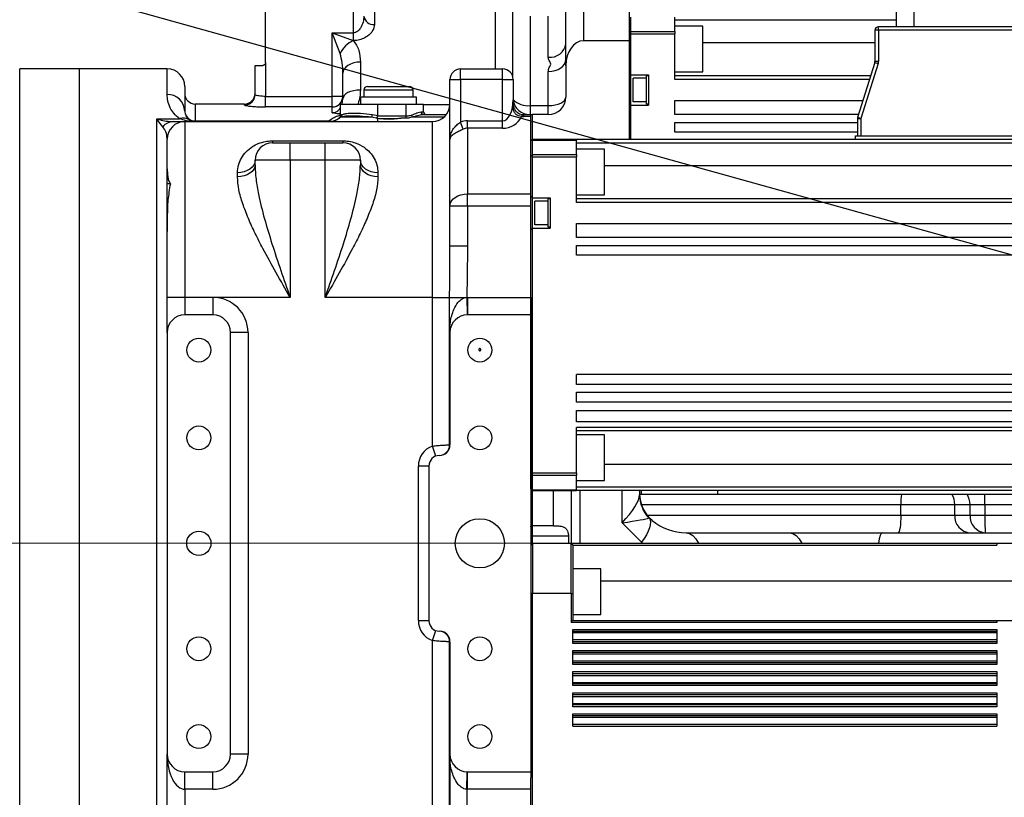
# Model space of a CAD drawing. Header units: millimetres. Extents: x -1 to 10933, y 0 to 7722.
# Tile 60 of 122: x 3377 to 3657, y 6219 to 6440. Entities that reach past the tile are written whole.
import ezdxf

# ---------------------------------------------------------------- set-up
doc = ezdxf.new("R2010")
doc.units = ezdxf.units.MM
doc.header["$LTSCALE"] = 13
doc.header["$PDSIZE"] = -1
doc.dimstyles.new('efort-st-1', dxfattribs={"dimtxt": 100, "dimasz": 100, "dimexe": 1.25, "dimexo": 0.625, "dimtad": 1, "dimdec": 0, "dimdsep": 46, "dimtxsty": 'Standard', "dimcen": 2.5, "dimclrd": 3, "dimclre": 3, "dimadec": 0, "dimazin": 0, "dimtfac": 1, "dimtmove": 0, "dimatfit": 3, "dimfxl": 1, "dimarcsym": 0})

# ---------------------------------------------------------------- blocks, each defined once
blk = doc.blocks.new('SW_CENTERMARKSYMBOL_3')
at = {"color": 0, "linetype": 'Continuous', "lineweight": 18}
blk.add_line((-5, 0), (-3257.45, 0), dxfattribs=at)
blk = doc.blocks.new('*D156')
at = {"color": 3, "lineweight": -2}
for p, q in [((353.46, 7293.88), (782.52, 7174.38)), ((3953.81, 6291.1), (878.85, 7147.54))]:
    blk.add_line(p, q, dxfattribs=at)
at = {"color": 3}
blk.add_solid([(778.05, 7158.32), (786.99, 7190.43), (878.85, 7147.54)], dxfattribs=at)
at = {"layer": 'Defpoints', "color": 0}
for p in [(878.85, 7147.54), (3953.81, 6291.1)]:
    blk.add_point(p, dxfattribs=at)
at = {"color": 0, "insert": (533.41, 7296.31), "char_height": 100, "attachment_point": 5, "rotation": 344.4363}
blk.add_mtext('R3192', dxfattribs=at)

msp = doc.modelspace()

# ---------------------------------------------------------------- linework, layer by layer
at = {"color": 7, "linetype": 'Continuous', "lineweight": 25}
for p, q in [((3537.31, 6454.1), (3537.31, 6434.1)), ((3550.31, 6454.1), (3550.31, 6434.1)), ((3532.31, 6427.03), (3532.31, 6449.1)), ((3446.81, 6427.9), (3446.81, 6446.1)), ((3471.81, 6436.39), (3471.81, 6446.1)), ((3477.81, 6446.25), (3477.81, 6438.7)), ((3626.36, 6443.6), (3626.36, 6438.1)), ((3631.36, 6443.6), (3631.36, 6438.1)), ((3550.81, 6436.74), (3550.81, 6440.84)), ((3563.31, 6436.74), (3563.31, 6440.84)), ((3465.81, 6418.27), (3465.81, 6436.39)), ((3468.04, 6430.45), (3465.81, 6436.39)), ((3465.81, 6436.39), (3471.75, 6434.17)), ((3465.81, 6436.39), (3471.81, 6436.39)), ((3471.81, 6434.17), (3471.81, 6436.39)), ((3550.81, 6436.74), (3563.31, 6436.74)), ((3571.31, 6438.26), (3563.31, 6438.26)), ((3563.31, 6436.74), (3563.31, 6436.06)), ((3571.31, 6427.37), (3571.31, 6438.26)), ((3621.31, 6437.1), (3620.31, 6437.1)), ((3620.31, 6437.1), (3620.31, 6428.26)), ((3621.31, 6437.1), (3621.31, 6438.1)), ((3669.31, 6438.1), (3621.31, 6438.1)), ((3621.31, 6437.1), (3621.31, 6428.26)), ((3669.31, 6437.1), (3621.31, 6437.1)), ((3471.81, 6434.17), (3471.75, 6434.17)), ((3550.31, 6434.1), (3537.31, 6434.1)), ((3550.31, 6434.1), (3550.31, 6406.1)), ((3550.81, 6424.4), (3550.81, 6436.06)), ((3550.81, 6436.06), (3563.31, 6436.06)), ((3563.31, 6423.1), (3563.31, 6436.06)), ((3446.81, 6427.9), (3446.81, 6418.27)), ((3473.81, 6428.04), (3473.81, 6420.08)), ((3620.26, 6427.96), (3615.36, 6412.25)), ((3620.26, 6427.96), (3621.22, 6427.66)), ((3621.31, 6428.26), (3620.31, 6428.26)), ((3393.81, 6426.1), (3376.81, 6426.1)), ((3376.81, 6291.1), (3376.81, 6426.1)), ((3418.81, 6426.1), (3393.81, 6426.1)), ((3393.81, 6156.1), (3393.81, 6426.1)), ((3393.81, 6291.1), (3393.81, 6426.1)), ((3443.81, 6418.81), (3443.81, 6427.1)), ((3443.81, 6427.1), (3446.01, 6427.1)), ((3502.31, 6423.1), (3502.31, 6426.1)), ((3502.31, 6426.1), (3514.31, 6426.1)), ((3514.31, 6423.1), (3514.31, 6426.1)), ((3527.31, 6415.65), (3527.31, 6425.39)), ((3532.31, 6427.03), (3532.31, 6418.1)), ((3563.31, 6425.26), (3571.31, 6425.26)), ((3571.31, 6425.26), (3571.31, 6427.37)), ((3621.22, 6427.66), (3616.31, 6411.95)), ((3468.81, 6417.58), (3468.81, 6424.85)), ((3499.31, 6423.1), (3502.31, 6423.1)), ((3499.31, 6406.03), (3499.31, 6423.1)), ((3514.31, 6423.1), (3502.31, 6423.1)), ((3502.31, 6423.1), (3502.31, 6410.99)), ((3514.31, 6423.1), (3517.31, 6423.1)), ((3514.31, 6411.35), (3514.31, 6423.1)), ((3517.31, 6423.1), (3517.31, 6417.35)), ((3550.31, 6424.9), (3550.81, 6424.4)), ((3550.81, 6424.4), (3555.81, 6424.4)), ((3551.49, 6416.71), (3551.49, 6423.49)), ((3555.31, 6423.49), (3551.49, 6423.49)), ((3555.31, 6416.1), (3555.31, 6424.1)), ((3555.81, 6424.1), (3555.31, 6424.1)), ((3555.81, 6424.4), (3555.81, 6415.8)), ((3619.06, 6424.1), (3563.31, 6424.1)), ((3423.81, 6421.1), (3423.81, 6414.1)), ((3474.81, 6420.1), (3474.81, 6418.1)), ((3475.81, 6421.1), (3484.16, 6421.1)), ((3484.16, 6421.1), (3487.81, 6421.1)), ((3488.81, 6418.1), (3488.81, 6420.1)), ((3446.81, 6415.29), (3446.81, 6418.27)), ((3446.81, 6418.27), (3465.81, 6418.27)), ((3468.81, 6418.27), (3465.81, 6418.27)), ((3465.81, 6415.29), (3465.81, 6418.27)), ((3473.81, 6418.1), (3473.81, 6416.1)), ((3489.81, 6418.1), (3473.81, 6418.1)), ((3489.81, 6416.1), (3489.81, 6418.1)), ((3555.31, 6416.71), (3551.49, 6416.71)), ((3563.31, 6417.1), (3616.87, 6417.1)), ((3563.31, 6413.1), (3563.31, 6417.1)), ((3440.81, 6416.1), (3426.81, 6416.1)), ((3465.81, 6415.29), (3446.81, 6415.29)), ((3465.81, 6413.63), (3465.81, 6415.29)), ((3468.12, 6416.1), (3478.81, 6416.1)), ((3468.12, 6412.85), (3468.12, 6416.1)), ((3478.81, 6412.85), (3478.81, 6416.1)), ((3478.81, 6416.1), (3486.81, 6416.1)), ((3486.81, 6416.1), (3491.81, 6416.1)), ((3486.81, 6412.73), (3486.81, 6416.1)), ((3491.08, 6413.9), (3491.81, 6413.9)), ((3491.81, 6413.9), (3491.81, 6416.1)), ((3522.11, 6415.65), (3522.11, 6413.1)), ((3522.11, 6415.65), (3527.31, 6415.65)), ((3527.31, 6413.1), (3527.31, 6415.65)), ((3550.81, 6415.8), (3550.31, 6415.3)), ((3550.81, 6406.1), (3550.81, 6415.8)), ((3550.81, 6415.8), (3555.81, 6415.8)), ((3555.81, 6416.1), (3555.31, 6416.1)), ((3415.81, 6162.97), (3415.81, 6411.94)), ((3415.81, 6411.94), (3422.34, 6411.94)), ((3423.81, 6411.1), (3423.81, 6361.1)), ((3423.81, 6411.1), (3494.31, 6411.1)), ((3426.81, 6411.3), (3464.81, 6411.3)), ((3464.81, 6411.3), (3464.81, 6411.1)), ((3467.33, 6411.79), (3467.35, 6411.8)), ((3468.27, 6412.35), (3467.67, 6412)), ((3467.79, 6412.1), (3467.76, 6412.1)), ((3468.12, 6412.85), (3468.56, 6413.1)), ((3477.01, 6412.35), (3468.27, 6412.35)), ((3478.81, 6412), (3477.01, 6412.35)), ((3477.23, 6413.1), (3478.81, 6412.85)), ((3478.78, 6412.73), (3486.81, 6412.73)), ((3478.81, 6411.1), (3478.81, 6412)), ((3486.81, 6412.09), (3485.28, 6412.09)), ((3486.81, 6412.09), (3486.81, 6412.73)), ((3497.62, 6412.35), (3488.56, 6412.35)), ((3491.76, 6413.1), (3498.31, 6413.1)), ((3494.31, 6361.1), (3494.31, 6411.1)), ((3504.31, 6409.22), (3504.31, 6411.35)), ((3504.31, 6411.35), (3514.31, 6411.35)), ((3514.31, 6409.22), (3514.31, 6411.35)), ((3520.31, 6412.52), (3520.31, 6413.1)), ((3520.31, 6413.1), (3522.31, 6413.1)), ((3522.31, 6412.52), (3520.31, 6412.52)), ((3522.31, 6412.52), (3522.31, 6413.1)), ((3522.31, 6413.1), (3522.71, 6413.1)), ((3522.31, 6390.57), (3522.31, 6412.52)), ((3527.31, 6413.1), (3522.71, 6413.1)), ((3615.62, 6413.1), (3563.31, 6413.1)), ((3615.31, 6411.95), (3615.31, 6407.1)), ((3615.31, 6411.95), (3616.31, 6411.95)), ((3616.31, 6411.95), (3615.36, 6412.25)), ((3616.31, 6411.95), (3616.31, 6407.1)), ((3503.06, 6408.93), (3502.31, 6410.99)), ((3504.31, 6409.22), (3504.31, 6390.57)), ((3514.31, 6409.22), (3504.31, 6409.22)), ((3563.31, 6410.9), (3615.31, 6410.9)), ((3563.31, 6408.1), (3563.31, 6410.9)), ((3418.81, 6397.67), (3418.81, 6406.1)), ((3448.81, 6405.65), (3468.81, 6405.65)), ((3448.81, 6405.65), (3448.81, 6405.1)), ((3468.81, 6405.65), (3468.81, 6405.1)), ((3499.31, 6387.03), (3499.31, 6406.03)), ((3522.31, 6401.26), (3522.31, 6405.6)), ((3522.81, 6406.1), (3535.31, 6406.1)), ((3522.81, 6401.74), (3522.81, 6405.84)), ((3522.81, 6405.84), (3535.31, 6405.84)), ((3535.31, 6406.1), (3535.31, 6405.84)), ((3535.31, 6406.1), (3718.81, 6406.1)), ((3535.31, 6401.74), (3535.31, 6405.84)), ((3615.31, 6408.1), (3563.31, 6408.1)), ((3614.81, 6407.1), (3670.81, 6407.1)), ((3614.81, 6406.1), (3614.81, 6407.1)), ((3448.81, 6405.1), (3453.81, 6405.1)), ((3453.81, 6400.1), (3453.81, 6405.1)), ((3453.81, 6405.1), (3463.81, 6405.1)), ((3463.81, 6400.1), (3463.81, 6405.1)), ((3463.81, 6405.1), (3468.81, 6405.1)), ((3522.31, 6403.6), (3522.31, 6403.6)), ((3535.31, 6405.1), (3718.81, 6405.1)), ((3543.31, 6403.26), (3535.31, 6403.26)), ((3543.31, 6390.26), (3543.31, 6403.26)), ((3453.81, 6400.1), (3443.81, 6400.1)), ((3443.81, 6398.85), (3443.81, 6400.1)), ((3453.81, 6400.1), (3453.81, 6361.1)), ((3463.81, 6400.1), (3453.81, 6400.1)), ((3463.81, 6361.1), (3463.81, 6400.1)), ((3473.81, 6400.1), (3463.81, 6400.1)), ((3473.81, 6400.1), (3473.81, 6398.85)), ((3522.31, 6389.9), (3522.31, 6401.26)), ((3522.31, 6400.76), (3522.31, 6400.76)), ((3522.81, 6401.74), (3535.31, 6401.74)), ((3522.81, 6389.4), (3522.81, 6401.06)), ((3522.81, 6401.06), (3535.31, 6401.06)), ((3535.31, 6401.74), (3535.31, 6401.06)), ((3535.31, 6388.1), (3535.31, 6401.06)), ((3418.81, 6393.36), (3418.81, 6397.67)), ((3438.81, 6395.42), (3438.81, 6396.56)), ((3478.81, 6396.56), (3478.81, 6395.42)), ((3419.7, 6393.36), (3418.81, 6393.36)), ((3418.81, 6380.34), (3418.81, 6393.36)), ((3522.31, 6392.76), (3522.31, 6392.76)), ((3504.31, 6387.03), (3504.31, 6390.57)), ((3504.31, 6390.57), (3522.31, 6390.57)), ((3522.31, 6387.03), (3522.31, 6390.57)), ((3522.31, 6389.9), (3522.81, 6389.4)), ((3522.81, 6389.4), (3527.81, 6389.4)), ((3527.81, 6389.1), (3527.31, 6389.1)), ((3527.31, 6381.1), (3527.31, 6389.1)), ((3527.81, 6389.4), (3527.81, 6380.8)), ((3535.31, 6390.26), (3543.31, 6390.26)), ((3718.81, 6389.1), (3535.31, 6389.1)), ((3499.31, 6375.8), (3499.31, 6387.03)), ((3504.31, 6387.03), (3499.31, 6387.03)), ((3504.31, 6387.03), (3504.31, 6375.8)), ((3522.31, 6387.03), (3504.31, 6387.03)), ((3522.31, 6361.1), (3522.31, 6387.03)), ((3527.31, 6388.49), (3523.49, 6388.49)), ((3523.49, 6381.71), (3523.49, 6388.49)), ((3718.81, 6388.1), (3535.31, 6388.1)), ((3418.81, 6380.34), (3418.81, 6379.87)), ((3418.81, 6380.34), (3418.81, 6380.34)), ((3418.81, 6379.87), (3418.81, 6380.34)), ((3522.81, 6380.8), (3522.31, 6380.3)), ((3522.31, 6310.95), (3522.31, 6380.3)), ((3522.81, 6311.14), (3522.81, 6380.8)), ((3522.81, 6380.8), (3527.81, 6380.8)), ((3527.31, 6381.71), (3523.49, 6381.71)), ((3527.81, 6381.1), (3527.31, 6381.1)), ((3535.31, 6382.1), (3718.81, 6382.1)), ((3535.31, 6378.1), (3535.31, 6382.1)), ((3418.81, 6361.1), (3418.81, 6379.87)), ((3718.81, 6378.1), (3535.31, 6378.1)), ((3499.3, 6374.66), (3499.31, 6375.8)), ((3499.31, 6375.8), (3504.31, 6375.8)), ((3535.31, 6375.9), (3718.81, 6375.9)), ((3535.31, 6373.1), (3535.31, 6375.9)), ((3718.81, 6373.1), (3535.31, 6373.1)), ((3423.81, 6361.1), (3418.81, 6361.1)), ((3418.81, 6351.1), (3418.81, 6361.1)), ((3431.81, 6361.1), (3423.81, 6361.1)), ((3423.81, 6361.1), (3423.81, 6356.1)), ((3431.81, 6361.1), (3431.81, 6356.1)), ((3453.81, 6361.1), (3431.81, 6361.1)), ((3494.31, 6361.1), (3463.81, 6361.1)), ((3494.31, 6361.1), (3499.21, 6361.1)), ((3494.31, 6318.76), (3494.31, 6361.1)), ((3499.21, 6361.1), (3504.11, 6361.1)), ((3499.21, 6351.1), (3499.21, 6361.1)), ((3504.11, 6361.1), (3504.21, 6356.1)), ((3504.11, 6361.1), (3504.11, 6361.1)), ((3504.31, 6361.1), (3504.31, 6356.1)), ((3504.31, 6361.1), (3522.31, 6361.1)), ((3522.31, 6361.1), (3522.31, 6356.1)), ((3431.81, 6356.1), (3423.81, 6356.1)), ((3522.31, 6356.1), (3504.31, 6356.1)), ((3522.31, 6356.1), (3522.31, 6226.1)), ((3418.81, 6351.1), (3418.81, 6231.1)), ((3436.81, 6231.1), (3436.81, 6351.1)), ((3441.81, 6351.1), (3436.81, 6351.1)), ((3441.81, 6351.1), (3441.81, 6231.1)), ((3499.21, 6351.1), (3499.31, 6351.1)), ((3499.21, 6319.1), (3499.21, 6351.1)), ((3499.31, 6351.1), (3499.31, 6319.1)), ((3675.31, 6339.1), (3535.31, 6339.1)), ((3535.31, 6336.3), (3535.31, 6339.1)), ((3718.81, 6336.3), (3535.31, 6336.3)), ((3535.31, 6334.1), (3718.81, 6334.1)), ((3535.31, 6331.3), (3535.31, 6334.1)), ((3718.81, 6331.32), (3535.31, 6331.3)), ((3535.31, 6328.9), (3718.81, 6328.92)), ((3535.31, 6325.7), (3535.31, 6328.9)), ((3718.81, 6325.72), (3535.31, 6325.7)), ((3718.81, 6324.1), (3535.31, 6324.1)), ((3535.31, 6311.14), (3535.31, 6324.1)), ((3718.81, 6323.1), (3535.31, 6323.1)), ((3543.31, 6321.94), (3535.31, 6321.94)), ((3543.31, 6308.94), (3543.31, 6321.94)), ((3495.31, 6315.93), (3494.31, 6318.76)), ((3499.21, 6319.1), (3499.31, 6319.1)), ((3499.31, 6319.1), (3499.31, 6319.1)), ((3522.31, 6319.44), (3522.31, 6319.44)), ((3496.31, 6316.1), (3496.31, 6316.1)), ((3493.31, 6313.1), (3490.31, 6313.1)), ((3490.31, 6269.1), (3490.31, 6313.1)), ((3493.31, 6313.1), (3493.31, 6269.1)), ((3522.31, 6311.44), (3522.31, 6311.44)), ((3522.31, 6306.6), (3522.31, 6310.95)), ((3522.81, 6311.14), (3535.31, 6311.14)), ((3522.81, 6310.47), (3535.31, 6310.47)), ((3522.81, 6306.37), (3522.81, 6310.47)), ((3535.31, 6311.14), (3535.31, 6310.47)), ((3535.31, 6306.37), (3535.31, 6310.47)), ((3522.31, 6308.6), (3522.31, 6308.6)), ((3535.31, 6308.94), (3543.31, 6308.94)), ((3522.81, 6306.37), (3535.31, 6306.37)), ((3522.81, 6306.1), (3535.31, 6306.1)), ((3533.81, 6306.1), (3533.81, 6291.1)), ((3718.81, 6307.1), (3535.31, 6307.1)), ((3535.31, 6306.37), (3535.31, 6306.1)), ((3718.81, 6306.1), (3535.31, 6306.1)), ((3553.22, 6305.1), (3627.83, 6305.1)), ((3553.31, 6306.1), (3553.31, 6304.87)), ((3553.81, 6305.1), (3553.81, 6306.1)), ((3575.5, 6306.1), (3575.5, 6305.1)), ((3627.83, 6305.1), (3642.16, 6305.1)), ((3642.16, 6305.1), (3646.52, 6305.1)), ((3646.52, 6305.1), (3651.57, 6305.1)), ((3651.57, 6305.1), (3697.73, 6305.1)), ((3643.03, 6302.1), (3627.67, 6302.1)), ((3627.67, 6299.1), (3627.67, 6302.1)), ((3643.03, 6299.1), (3643.03, 6302.1)), ((3647.39, 6302.1), (3643.03, 6302.1)), ((3647.39, 6299.1), (3647.39, 6302.1)), ((3651.6, 6302.1), (3647.39, 6302.1)), ((3651.6, 6302.1), (3651.6, 6299.1)), ((3698.16, 6302.1), (3651.6, 6302.1)), ((3627.67, 6299.1), (3643.03, 6299.1)), ((3643.03, 6299.1), (3647.39, 6299.1)), ((3647.39, 6299.1), (3651.6, 6299.1)), ((3651.6, 6299.1), (3698.16, 6299.1)), ((3528.81, 6296.1), (3522.71, 6296.1)), ((3553.85, 6291.43), (3548.31, 6296.96)), ((3556.88, 6297.61), (3556.08, 6298.3)), ((3566.52, 6294.1), (3595.93, 6294.1)), ((3595.93, 6294.1), (3622.43, 6294.1)), ((3622.43, 6294.1), (3675.99, 6294.1)), ((3376.81, 6156.1), (3376.81, 6291.1)), ((3393.81, 6156.1), (3393.81, 6291.1)), ((3522.81, 6291.1), (3522.31, 6290.6)), ((3533.03, 6293.18), (3522.71, 6293.18)), ((3522.81, 6291.1), (3533.81, 6291.1)), ((3533.03, 6293.18), (3533.03, 6291.1)), ((3533.81, 6291.1), (3534.31, 6290.6)), ((3533.81, 6291.1), (3655.01, 6291.1)), ((3534.31, 6290.6), (3534.31, 6276.74)), ((3534.31, 6290.6), (3655.01, 6290.6)), ((3655.01, 6291.1), (3655.01, 6290.6)), ((3655.01, 6291.1), (3665.01, 6291.1)), ((3542.31, 6283.87), (3534.31, 6283.87)), ((3542.31, 6270.87), (3542.31, 6283.87)), ((3522.81, 6276.91), (3522.31, 6276.74)), ((3522.81, 6199.6), (3522.81, 6276.91)), ((3522.81, 6276.91), (3533.81, 6276.91)), ((3533.81, 6276.91), (3533.81, 6268.6)), ((3533.81, 6276.91), (3534.31, 6276.74)), ((3534.31, 6276.74), (3534.31, 6269.1)), ((3490.31, 6269.1), (3493.31, 6269.1)), ((3655.01, 6268.6), (3533.81, 6268.6)), ((3534.31, 6270.87), (3542.31, 6270.87)), ((3534.31, 6269.1), (3655.01, 6269.1)), ((3655.01, 6269.1), (3655.01, 6268.6)), ((3655.01, 6269.1), (3665.01, 6269.1)), ((3494.31, 6263.45), (3495.31, 6266.27)), ((3496.31, 6266.1), (3496.31, 6266.1)), ((3534.31, 6266.6), (3655.01, 6266.6)), ((3534.31, 6262.6), (3534.31, 6266.6)), ((3534.31, 6266.1), (3655.01, 6266.1)), ((3655.01, 6265.6), (3534.31, 6265.6)), ((3655.01, 6266.6), (3655.01, 6262.6)), ((3494.31, 6159.19), (3494.31, 6263.45)), ((3499.21, 6231.1), (3499.21, 6263.1)), ((3499.31, 6263.1), (3499.21, 6263.1)), ((3499.31, 6263.1), (3499.31, 6231.1)), ((3499.31, 6263.1), (3499.31, 6263.1)), ((3655.01, 6263.6), (3534.31, 6263.6)), ((3655.01, 6263.1), (3534.31, 6263.1)), ((3655.01, 6262.6), (3534.31, 6262.6)), ((3534.31, 6260.6), (3655.01, 6260.6)), ((3534.31, 6256.6), (3534.31, 6260.6)), ((3534.31, 6260.1), (3655.01, 6260.1)), ((3655.01, 6260.6), (3655.01, 6256.6)), ((3655.01, 6259.6), (3534.31, 6259.6)), ((3655.01, 6257.6), (3534.31, 6257.6)), ((3655.01, 6257.1), (3534.31, 6257.1)), ((3655.01, 6256.6), (3534.31, 6256.6)), ((3534.31, 6254.6), (3655.01, 6254.6)), ((3534.31, 6250.6), (3534.31, 6254.6)), ((3534.31, 6254.1), (3655.01, 6254.1)), ((3655.01, 6254.6), (3655.01, 6250.6)), ((3655.01, 6253.4), (3534.31, 6253.4)), ((3655.01, 6251.41), (3534.31, 6251.41)), ((3655.01, 6251.1), (3534.31, 6251.1)), ((3655.01, 6250.6), (3534.31, 6250.6)), ((3534.31, 6248.6), (3655.01, 6248.6)), ((3534.31, 6244.6), (3534.31, 6248.6)), ((3655.01, 6248.6), (3655.01, 6244.6)), ((3534.31, 6248.1), (3655.01, 6248.1)), ((3655.01, 6247.44), (3534.31, 6247.44)), ((3655.01, 6245.46), (3534.31, 6245.46)), ((3655.01, 6245.1), (3534.31, 6245.1)), ((3655.01, 6244.6), (3534.31, 6244.6)), ((3534.31, 6242.6), (3655.01, 6242.6)), ((3534.31, 6239.1), (3534.31, 6242.6)), ((3534.31, 6242.1), (3655.01, 6242.1)), ((3655.01, 6241.49), (3534.31, 6241.49)), ((3655.01, 6242.6), (3655.01, 6239.1)), ((3655.01, 6239.5), (3534.31, 6239.5)), ((3534.31, 6239.1), (3655.01, 6239.1)), ((3418.81, 6159.1), (3418.81, 6231.1)), ((3441.81, 6231.1), (3436.81, 6231.1)), ((3499.21, 6231.1), (3499.31, 6231.1)), ((3499.21, 6180.03), (3499.21, 6231.1)), ((3499.31, 6229.1), (3499.31, 6180.03)), ((3423.81, 6226.1), (3431.81, 6226.1)), ((3423.81, 6221.1), (3423.81, 6226.1)), ((3431.81, 6221.1), (3431.81, 6226.1)), ((3504.11, 6221.11), (3504.21, 6226.1)), ((3504.31, 6226.1), (3522.31, 6226.1)), ((3504.31, 6221.1), (3504.31, 6226.1)), ((3522.31, 6200.1), (3522.31, 6224.33)), ((3431.81, 6221.1), (3423.81, 6221.1)), ((3423.81, 6221.1), (3423.81, 6159.1)), ((3504.11, 6221.11), (3504.11, 6180.03)), ((3522.31, 6221.1), (3504.31, 6221.1))]:
    msp.add_line(p, q, dxfattribs=at)
at = {"color": 8, "linetype": 'Continuous', "lineweight": 25}
for p, q in [((3512.31, 6426.1), (3512.31, 6449.1)), ((3517.21, 6423.88), (3517.21, 6445.1)), ((3522.11, 6441.1), (3522.11, 6415.65)), ((3527.31, 6429.45), (3527.31, 6441.1)), ((3563.31, 6440.1), (3626.36, 6440.1)), ((3571.31, 6433.6), (3620.31, 6433.6)), ((3418.81, 6418.83), (3418.81, 6426.1)), ((3618.75, 6423.1), (3563.31, 6423.1)), ((3484.55, 6420.1), (3474.81, 6420.1)), ((3488.81, 6420.1), (3484.55, 6420.1)), ((3468.58, 6416.1), (3468.81, 6417.58)), ((3426.81, 6416.1), (3426.81, 6411.3)), ((3440.81, 6415.82), (3440.81, 6416.1)), ((3491.81, 6415.96), (3499.31, 6415.96)), ((3467.62, 6413.29), (3468.12, 6413.6)), ((3522.71, 6413.1), (3522.71, 6406)), ((3543.31, 6398.6), (3718.81, 6398.6)), ((3522.31, 6356.1), (3522.31, 6356.1)), ((3543.31, 6313.6), (3718.81, 6313.6)), ((3522.71, 6306.2), (3522.71, 6296.1)), ((3528.81, 6296.1), (3528.81, 6306.1)), ((3536.31, 6306.1), (3536.31, 6291.1)), ((3548.31, 6296.96), (3548.31, 6306.1)), ((3627.67, 6302.1), (3553.83, 6302.1)), ((3555.44, 6299.1), (3627.67, 6299.1)), ((3522.71, 6293.18), (3522.67, 6290.96)), ((3542.31, 6280.4), (3665.01, 6280.4))]:
    msp.add_line(p, q, dxfattribs=at)
at = {"color": 7, "linetype": 'Continuous', "lineweight": 25, "flags": 128}
for points in [[(3473.81, 6428.04), (3472.83, 6427.98), (3471.9, 6427.8), (3471.03, 6427.5), (3470.27, 6427.11), (3469.65, 6426.62), (3469.19, 6426.07), (3468.91, 6425.48), (3468.81, 6424.85)], [(3527.31, 6425.39), (3528.28, 6425.45), (3529.22, 6425.65), (3530.09, 6425.96), (3530.85, 6426.39), (3531.47, 6426.91), (3531.93, 6427.5), (3532.21, 6428.15), (3532.31, 6428.82)], [(3550.81, 6415.8), (3550.81, 6416.01), (3550.81, 6416.62), (3550.81, 6417.58), (3550.81, 6418.77), (3550.81, 6420.1), (3550.81, 6421.43), (3550.81, 6422.63), (3550.81, 6423.58), (3550.81, 6424.19), (3550.81, 6424.4)], [(3473.81, 6420.08), (3472.83, 6420.03), (3471.9, 6419.89), (3471.03, 6419.66), (3470.27, 6419.35), (3469.65, 6418.97), (3469.19, 6418.54), (3468.91, 6418.07), (3468.81, 6417.58)], [(3443.7, 6418), (3443.75, 6418.23), (3443.81, 6418.81)], [(3527.31, 6415.65), (3528.28, 6415.7), (3529.22, 6415.84), (3530.09, 6416.06), (3530.85, 6416.37), (3531.47, 6416.74), (3531.93, 6417.16), (3532.21, 6417.62), (3532.31, 6418.1)], [(3443.81, 6400.1), (3443.71, 6399.41), (3443.43, 6398.75), (3442.97, 6398.13), (3442.35, 6397.6), (3441.59, 6397.16), (3440.72, 6396.83), (3439.78, 6396.63), (3438.81, 6396.56)], [(3478.81, 6396.56), (3477.83, 6396.63), (3476.9, 6396.83), (3476.03, 6397.16), (3475.27, 6397.6), (3474.65, 6398.13), (3474.19, 6398.75), (3473.91, 6399.41), (3473.81, 6400.1)], [(3443.81, 6398.85), (3443.71, 6398.18), (3443.43, 6397.54), (3442.97, 6396.95), (3442.35, 6396.43), (3441.59, 6396), (3440.72, 6395.68), (3439.78, 6395.49), (3438.81, 6395.42)], [(3478.81, 6395.42), (3477.83, 6395.49), (3476.9, 6395.68), (3476.03, 6396), (3475.27, 6396.43), (3474.65, 6396.95), (3474.19, 6397.54), (3473.91, 6398.18), (3473.81, 6398.85)], [(3499.31, 6387.03), (3499.41, 6387.72), (3499.69, 6388.39), (3500.15, 6389), (3500.77, 6389.53), (3501.53, 6389.97), (3502.4, 6390.3), (3503.33, 6390.5), (3504.31, 6390.57)], [(3522.31, 6380.3), (3522.31, 6380.5), (3522.31, 6381.07), (3522.31, 6381.96), (3522.31, 6383.11), (3522.31, 6384.42), (3522.31, 6385.79), (3522.31, 6387.1), (3522.31, 6388.25), (3522.31, 6389.14), (3522.31, 6389.71), (3522.31, 6389.9)], [(3522.81, 6380.8), (3522.81, 6381.01), (3522.81, 6381.62), (3522.81, 6382.58), (3522.81, 6383.77), (3522.81, 6385.1), (3522.81, 6386.43), (3522.81, 6387.63), (3522.81, 6388.58), (3522.81, 6389.19), (3522.81, 6389.4)], [(3627.67, 6299.1), (3627.66, 6298.13), (3627.61, 6297.19), (3627.54, 6296.33), (3627.44, 6295.57), (3627.32, 6294.95), (3627.19, 6294.48), (3627.04, 6294.2), (3626.89, 6294.1)], [(3556.08, 6298.3), (3556.32, 6297.79), (3556.4, 6297.14), (3556.34, 6296.38), (3556.12, 6295.52), (3555.75, 6294.57), (3555.24, 6293.56), (3554.6, 6292.5), (3553.85, 6291.43)], [(3522.31, 6226.1), (3522.31, 6226.01), (3522.31, 6225.72), (3522.31, 6225.26), (3522.31, 6224.64), (3522.31, 6224.33)]]:
    msp.add_lwpolyline(points, dxfattribs=at)
at = {"color": 8, "linetype": 'Continuous', "lineweight": 25, "flags": 128}
for points in [[(3566.52, 6294.1), (3567.5, 6293.91), (3568.44, 6293.34), (3569.3, 6292.42), (3570.06, 6291.17), (3570.09, 6291.1)], [(3595.93, 6294.1), (3596.91, 6293.91), (3597.85, 6293.34), (3598.71, 6292.42), (3599.47, 6291.17), (3599.5, 6291.1)], [(3622.43, 6294.1), (3622.11, 6293.91), (3621.81, 6293.34), (3621.53, 6292.42), (3621.28, 6291.17), (3621.27, 6291.1)]]:
    msp.add_lwpolyline(points, dxfattribs=at)
at = {"color": 7, "linetype": 'Continuous', "lineweight": 25}
for centre, radius in [((3427.81, 6346.1), 3.4), ((3507.81, 6346.1), 3.4), ((3427.81, 6321.1), 3.4), ((3507.81, 6321.1), 3.4), ((3507.81, 6291.1), 7), ((3427.81, 6291.1), 3.45), ((3427.81, 6261.1), 3.4), ((3507.81, 6261.1), 3.4), ((3427.81, 6236.1), 3.4), ((3507.81, 6236.1), 3.4)]:
    msp.add_circle(centre, radius, dxfattribs=at)
for centre, radius, start, end in [((3477.56, 6441.46), 2.77, 186.1848, 275.0719), ((3621.31, 6437.1), 1, 90, 180), ((3474.99, 6427.21), 7.67, 114.9926, 155.0074), ((3527.82, 6433.95), 4.54, 263.4815, 351.4872), ((3530.92, 6428.63), 1.37, 333.9244, 4.8743), ((3619.31, 6428.26), 1, 342.646, 0), ((3619.31, 6428.26), 2, 342.646, 0), ((3418.81, 6421.1), 5, 0, 90), ((3502.31, 6423.1), 3, 90, 180), ((3514.31, 6423.1), 3, 0, 90), ((3475.81, 6420.1), 1, 90, 180), ((3487.81, 6420.1), 1, 0, 90), ((3418.94, 6413.96), 4.87, 1.6287, 91.541), ((3426.81, 6419.1), 3, 180, 270), ((3440.81, 6419.1), 3, 270, 0), ((3465.82, 6418.28), 2.99, 269.8127, 359.8115), ((3527.31, 6418.1), 5, 270, 0), ((3491.83, 6413.85), 0.749, 175.8582, 265.1497), ((3492.61, 6413.9), 0.8, 180, 270), ((3494.31, 6416.1), 5, 270, 0), ((3517.26, 6416.08), 0.0585, 21.5854, 80.4334), ((3420.54, 6407.29), 3.81, 91.2088, 141.5634), ((3423.81, 6406.1), 5, 90, 180), ((3423.39, 6408.84), 3.28, 57.9069, 108.7016), ((3464.81, 6416.1), 5, 270, 304.8392), ((3467.13, 6412.77), 0.942, 304.8394, 309.8907), ((3467.6, 6413.05), 0.964, 313.9622, 3.3542), ((3474.84, 6413.38), 2.41, 334.631, 353.2822), ((3477.62, 6412.52), 1.3, 336.5618, 338.959), ((3490.42, 6413.45), 2.16, 193.304, 210.5645), ((3514.31, 6415.22), 6, 270, 333.6001), ((3520.57, 6412.51), 0.884, 135.6702, 176.9216), ((3520.31, 6417.52), 5, 262.8109, 270), ((3520.31, 6416.1), 3, 262.8109, 270), ((3616.31, 6411.95), 1, 162.646, 180), ((3448.81, 6400.1), 5, 90, 180), ((3468.81, 6400.1), 5, 0, 90), ((3431.81, 6351.1), 10, 0, 90), ((3504.31, 6351.1), 10, 90, 91.1577), ((3423.81, 6351.1), 5, 90, 180), ((3431.81, 6351.1), 5, 0, 90), ((3504.31, 6351.1), 5, 90, 180), ((3496.31, 6313.1), 6, 109.4702, 180), ((3496.24, 6319.07), 2.97, 270.9705, 0.5917), ((3496.31, 6319.1), 3, 270, 0), ((3496.31, 6319.1), 3, 270.0014, 0.0014), ((3496.31, 6313.1), 3, 90, 180), ((3563.31, 6305.27), 10, 180, 230.011), ((3563.25, 6305.19), 9.94, 180.0181, 223.8168), ((3562.92, 6304.89), 9.61, 180.1093, 223.0626), ((3654, 6302.22), 26.33, 173.7197, 180.261), ((3637.51, 6302.13), 5.52, 359.681, 32.5232), ((3641.86, 6302.13), 5.52, 359.681, 32.5232), ((3481.05, 6302.23), 170.54, 359.9587, 0.9666), ((3647.72, 6298.79), 4.7, 176.1887, 265.5981), ((3652.08, 6298.79), 4.7, 176.1887, 265.5981), ((3703.28, 6297.85), 51.7, 178.6155, 184.16), ((3566.52, 6309.1), 15, 230.011, 270), ((3496.31, 6269.1), 6, 180, 250.5298), ((3496.31, 6269.1), 3, 180, 270), ((3496.24, 6263.13), 2.97, 359.4083, 89.0295), ((3496.31, 6263.1), 3, 0, 90), ((3496.31, 6263.1), 3, 359.9986, 85.789), ((3423.81, 6231.1), 5, 180, 270), ((3431.81, 6231.1), 5, 270, 0), ((3431.81, 6231.1), 10, 270, 0), ((3504.31, 6231.1), 5, 180, 270), ((3497.67, 6229.77), 1.77, 337.725, 10.7381), ((3504.31, 6231.1), 10, 268.8423, 270)]:
    msp.add_arc(centre, radius, start, end, dxfattribs=at)
at = {"color": 8, "linetype": 'Continuous', "lineweight": 25}
for centre, radius, start, end in [((3440.81, 6418.82), 3, 269.9478, 344.1034), ((3522.14, 6418.05), 4.95, 188.4736, 269.626), ((3521.46, 6421.3), 5.69, 223.2142, 276.5105), ((3426.78, 6414.3), 3, 205.1489, 270.5491), ((3465.22, 6415.74), 4.47, 264.689, 298.2359), ((3571.52, 6309.1), 25, 225, 226.0545)]:
    msp.add_arc(centre, radius, start, end, dxfattribs=at)
at = {"color": 7, "linetype": 'Continuous', "lineweight": 25}
for centre, major_axis, ratio, start_param, end_param in [((3537.31, 6427.03), (0, -7.07), 0.707107, 3.141593, 4.712389), ((3514.31, 6417.35), (0, 6), 0.5, 3.141593, 4.712389), ((3504.31, 6400.03), (0, -11.31), 0.707107, 3.141593, 3.394273), ((3504.31, 6400.03), (0, 9.19), 0.543928, 0, 0.25268), ((3543.31, 6296.96), (9.72, 8.76), 0.266695, 5.000148, 6.047346), ((3543.31, 6296.96), (12.68, 1.45), 0.04844, 5.112214, 6.159411), ((3563.31, 6276.96), (-7.39, 21.37), 0.073894, 6.19844, 6.294537), ((3423.81, 6231.1), (0, 10), 0.5, 1.570796, 3.141593)]:
    msp.add_ellipse(centre, major_axis=major_axis, ratio=ratio, start_param=start_param, end_param=end_param, dxfattribs=at)
for points, knots in [([(3474.81, 6441.16), (3474.76, 6440.57), (3474.66, 6439.4), (3474.01, 6437.91), (3473.23, 6436.96), (3472.65, 6436.59), (3472.22, 6436.43), (3471.97, 6436.41), (3471.81, 6436.39)], [0, 0, 0, 0, 0.3143982, 0.6181458, 0.799039, 0.8909842, 0.9300832, 1, 1, 1, 1]), ([(3477.81, 6438.7), (3477.71, 6438.13), (3477.51, 6436.99), (3476.12, 6435.53), (3474.43, 6434.61), (3472.99, 6434.21), (3472.13, 6434.18), (3471.81, 6434.17)], [0, 0, 0, 0, 0.279391, 0.561089, 0.750212, 0.908006, 1, 1, 1, 1]), ([(3550.74, 6436.42), (3550.66, 6436.39), (3550.52, 6436.34), (3550.37, 6436.28), (3550.31, 6436.26)], [0, 0, 0, 0, 0.560524, 1, 1, 1, 1]), ([(3550.74, 6436.42), (3550.76, 6436.49), (3550.8, 6436.6), (3550.81, 6436.7), (3550.81, 6436.74)], [0, 0, 0, 0, 0.573471, 1, 1, 1, 1]), ([(3550.81, 6436.06), (3550.81, 6436.12), (3550.8, 6436.25), (3550.76, 6436.36), (3550.74, 6436.42)], [0, 0, 0, 0, 0.491956, 1, 1, 1, 1]), ([(3471.75, 6434.17), (3472.09, 6433.73), (3472.78, 6432.85), (3473.61, 6430.84), (3473.73, 6429.16), (3473.81, 6428.04)], [0, 0, 0, 0, 0.24626, 0.500041, 1, 1, 1, 1]), ([(3446.81, 6427.9), (3446.8, 6427.81), (3446.78, 6427.63), (3446.65, 6427.39), (3446.44, 6427.21), (3446.22, 6427.12), (3446.07, 6427.11), (3446.01, 6427.1)], [0, 0, 0, 0, 0.212997, 0.42601, 0.638348, 0.848106, 1, 1, 1, 1]), ([(3468.81, 6424.85), (3468.8, 6425.86), (3468.77, 6427.78), (3468.27, 6429.59), (3468.04, 6430.45)], [0, 0, 0, 0, 0.5253065, 1, 1, 1, 1]), ([(3527.31, 6425.39), (3527.32, 6425.5), (3527.34, 6425.9), (3527.56, 6426.59), (3528.1, 6427.3), (3527.87, 6427.97), (3527.43, 6428.6), (3527.36, 6429.11), (3527.31, 6429.45)], [0, 0, 0, 0, 0.0797125, 0.2711937, 0.4871842, 0.6157965, 0.7479585, 1, 1, 1, 1]), ([(3473.81, 6420.08), (3473.78, 6419.44), (3473.72, 6418.15), (3473.36, 6416.77), (3473.09, 6416.04), (3473.05, 6415.96)], [0, 0, 0, 0, 0.463586, 0.93883, 1, 1, 1, 1]), ([(3422.34, 6411.94), (3421.75, 6412.45), (3420.53, 6413.48), (3419.53, 6415.24), (3418.9, 6417.07), (3418.84, 6418.24), (3418.81, 6418.83)], [0, 0, 0, 0, 0.21041, 0.429713, 0.713187, 1, 1, 1, 1]), ([(3446.81, 6418.27), (3446.47, 6418.27), (3445.8, 6418.29), (3444.9, 6418.4), (3444.23, 6418.55), (3443.86, 6418.7), (3443.82, 6418.78), (3443.81, 6418.81)], [0, 0, 0, 0, 0.212228, 0.4251805, 0.6397258, 0.855674, 1, 1, 1, 1]), ([(3517.26, 6416.14), (3517.28, 6416.43), (3517.3, 6416.8), (3517.31, 6417.2), (3517.31, 6417.31), (3517.31, 6417.34), (3517.31, 6417.35)], [0, 0, 0, 0, 0.720114, 0.925131, 0.985426, 1, 1, 1, 1]), ([(3517.31, 6417.35), (3517.31, 6417.34), (3517.31, 6416.93), (3517.31, 6416.51), (3517.31, 6416.1)], [0, 0, 0, 0, 0.013418, 1, 1, 1, 1]), ([(3423.81, 6414.1), (3423.85, 6413.67), (3423.92, 6413.09), (3424.43, 6412.2), (3424.9, 6411.81), (3425.13, 6411.61)], [0, 0, 0, 0, 0.587797, 0.793273, 1, 1, 1, 1]), ([(3440.81, 6415.82), (3440.84, 6415.79), (3440.92, 6415.71), (3441.65, 6415.57), (3443.01, 6415.42), (3444.8, 6415.31), (3446.14, 6415.29), (3446.81, 6415.29)], [0, 0, 0, 0, 0.142379, 0.3558, 0.569603, 0.78427, 1, 1, 1, 1]), ([(3488.32, 6412.95), (3488.5, 6413.02), (3489.2, 6413.26), (3490.2, 6413.75), (3490.81, 6413.86), (3491.08, 6413.9)], [0, 0, 0, 0, 0.1637255, 0.6345026, 1, 1, 1, 1]), ([(3519.68, 6412.56), (3519.39, 6412.6), (3518.84, 6412.68), (3518.3, 6413.02), (3517.82, 6413.48), (3517.58, 6413.88), (3517.32, 6414.6), (3517.22, 6415.29), (3517.25, 6415.9), (3517.26, 6416.14)], [0, 0, 0, 0, 0.177736, 0.336918, 0.38131, 0.589161, 0.612458, 0.850012, 1, 1, 1, 1]), ([(3517.31, 6416.1), (3517.31, 6416.03), (3517.31, 6415.86), (3517.37, 6415.39), (3517.6, 6414.7), (3518.07, 6414.06), (3518.61, 6413.62), (3519.15, 6413.29), (3519.65, 6413.19), (3519.93, 6413.13)], [0, 0, 0, 0, 0.045727, 0.11136, 0.339842, 0.586941, 0.660836, 0.80866, 1, 1, 1, 1]), ([(3417.55, 6409.66), (3417.08, 6410.23), (3416.5, 6410.92), (3415.91, 6411.79), (3415.81, 6411.94), (3415.81, 6411.94)], [0, 0, 0, 0, 0.834132, 0.99634, 1, 1, 1, 1]), ([(3415.81, 6411.94), (3415.81, 6411.94), (3416.08, 6411.85), (3416.99, 6411.57), (3418.58, 6411.2), (3419.83, 6411.14), (3420.46, 6411.1)], [0, 0, 0, 0, 0.0030281, 0.1652887, 0.5793332, 1, 1, 1, 1]), ([(3420.46, 6411.1), (3420.93, 6411.1), (3421.89, 6411.1), (3422.9, 6411.1), (3423.66, 6411.1), (3423.76, 6411.1), (3423.81, 6411.1)], [0, 0, 0, 0, 0.2113, 0.428278, 0.711239, 1, 1, 1, 1]), ([(3426.81, 6411.1), (3426.8, 6411.1), (3426.56, 6411.1), (3425.69, 6411.13), (3424.17, 6411.31), (3422.96, 6411.73), (3422.34, 6411.94)], [0, 0, 0, 0, 0.003108, 0.158343, 0.575698, 1, 1, 1, 1]), ([(3425.13, 6411.61), (3425.6, 6411.39), (3426.15, 6411.12), (3426.72, 6411.1), (3426.81, 6411.1), (3426.81, 6411.1)], [0, 0, 0, 0, 0.8415832, 0.996186, 1, 1, 1, 1]), ([(3467.62, 6413.29), (3467.34, 6413.33), (3466.86, 6413.4), (3466.28, 6413.52), (3465.96, 6413.59), (3465.81, 6413.63), (3465.81, 6413.63)], [0, 0, 0, 0, 0.413276, 0.70229, 0.994199, 1, 1, 1, 1]), ([(3467.67, 6412), (3467.52, 6411.91), (3467.28, 6411.76), (3467.24, 6411.73), (3467.35, 6411.8), (3467.35, 6411.8)], [0, 0, 0, 0, 0.601225, 0.97348, 1, 1, 1, 1]), ([(3467.6, 6411.98), (3467.58, 6411.98), (3467.55, 6411.96), (3467.67, 6412.02), (3467.73, 6412.05)], [0, 0, 0, 0, 0.478018, 1, 1, 1, 1]), ([(3468.12, 6413.19), (3468.08, 6413.2), (3467.96, 6413.24), (3467.76, 6413.27), (3467.62, 6413.29)], [0, 0, 0, 0, 0.2763193, 1, 1, 1, 1]), ([(3467.73, 6412.05), (3467.74, 6412.05), (3467.75, 6412.06), (3467.77, 6412.08), (3467.81, 6412.1), (3467.84, 6412.13), (3467.88, 6412.16), (3467.93, 6412.21), (3468, 6412.31), (3468.09, 6412.48), (3468.11, 6412.64), (3468.12, 6412.73)], [0, 0, 0, 0, 0.115766, 0.248479, 0.294392, 0.329859, 0.365131, 0.439589, 0.513451, 0.697767, 1, 1, 1, 1]), ([(3468.12, 6412.73), (3468.12, 6412.75), (3468.12, 6412.78), (3468.12, 6412.82), (3468.12, 6412.85)], [0, 0, 0, 0, 0.334521, 1, 1, 1, 1]), ([(3477.01, 6412.35), (3475.83, 6412.46), (3473.95, 6412.64), (3471.76, 6412.68), (3470.26, 6412.66), (3469.04, 6412.57), (3468.53, 6412.43), (3468.27, 6412.35)], [0, 0, 0, 0, 0.2960227, 0.4704579, 0.6503802, 0.8225303, 1, 1, 1, 1]), ([(3468.56, 6413.1), (3468.83, 6413.2), (3469.37, 6413.39), (3470.59, 6413.51), (3472.09, 6413.54), (3474.22, 6413.48), (3476.07, 6413.25), (3477.23, 6413.1)], [0, 0, 0, 0, 0.172764, 0.350548, 0.524254, 0.702777, 1, 1, 1, 1]), ([(3478.78, 6412.73), (3478.72, 6412.64), (3478.63, 6412.48), (3478.53, 6412.31), (3478.49, 6412.21), (3478.48, 6412.16), (3478.49, 6412.13), (3478.52, 6412.1), (3478.59, 6412.08), (3478.7, 6412.06), (3478.79, 6412.05), (3478.83, 6412.05)], [0, 0, 0, 0, 0.302233, 0.486549, 0.560411, 0.634869, 0.670141, 0.705608, 0.751521, 0.884234, 1, 1, 1, 1]), ([(3478.81, 6412.85), (3478.81, 6412.82), (3478.8, 6412.78), (3478.78, 6412.74), (3478.78, 6412.73)], [0, 0, 0, 0, 0.68151, 1, 1, 1, 1]), ([(3485.28, 6412.09), (3484.48, 6411.97), (3482.6, 6411.68), (3480.36, 6411.76), (3479.05, 6411.96), (3478.81, 6412)], [0, 0, 0, 0, 0.378834, 0.886079, 1, 1, 1, 1]), ([(3478.83, 6412.05), (3479.36, 6412.02), (3480.95, 6411.94), (3483.12, 6411.96), (3484.73, 6412.04), (3485.27, 6412.09), (3485.28, 6412.09)], [0, 0, 0, 0, 0.24762, 0.743879, 0.997945, 1, 1, 1, 1]), ([(3486.81, 6412.73), (3486.89, 6412.73), (3487.4, 6412.74), (3487.9, 6412.85), (3488.32, 6412.95)], [0, 0, 0, 0, 0.1514966, 1, 1, 1, 1]), ([(3488.56, 6412.35), (3488.08, 6412.24), (3487.5, 6412.1), (3486.9, 6412.09), (3486.81, 6412.09)], [0, 0, 0, 0, 0.849378, 1, 1, 1, 1]), ([(3491.76, 6413.1), (3491.45, 6413.07), (3490.71, 6412.98), (3489.56, 6412.59), (3488.77, 6412.4), (3488.56, 6412.35)], [0, 0, 0, 0, 0.352663, 0.828541, 1, 1, 1, 1]), ([(3499.31, 6406.03), (3499.31, 6406.04), (3499.31, 6406.21), (3499.34, 6406.84), (3499.61, 6407.88), (3500.28, 6409.09), (3501.19, 6410.13), (3501.94, 6410.7), (3502.31, 6410.99)], [0, 0, 0, 0, 0.00306, 0.095782, 0.353341, 0.586059, 0.79815, 1, 1, 1, 1]), ([(3503.06, 6408.93), (3502.67, 6408.75), (3502.22, 6408.54), (3501.38, 6408.12), (3500.54, 6407.66), (3499.69, 6407), (3499.35, 6406.45), (3499.31, 6406.12), (3499.31, 6406.04), (3499.31, 6406.03)], [0, 0, 0, 0, 0.188069, 0.218396, 0.432398, 0.659651, 0.907846, 0.996612, 1, 1, 1, 1]), ([(3438.81, 6396.56), (3438.87, 6397.3), (3438.99, 6398.78), (3439.86, 6400.78), (3441.16, 6402.56), (3442.82, 6403.93), (3444.7, 6404.91), (3446.53, 6405.47), (3448, 6405.64), (3448.68, 6405.65), (3448.81, 6405.65)], [0, 0, 0, 0, 0.160745, 0.321696, 0.489736, 0.657495, 0.776208, 0.898595, 0.979808, 1, 1, 1, 1]), ([(3468.81, 6405.65), (3469.37, 6405.62), (3470.65, 6405.56), (3472.82, 6404.98), (3474.86, 6403.92), (3476.59, 6402.4), (3477.81, 6400.68), (3478.64, 6398.74), (3478.75, 6397.29), (3478.81, 6396.56)], [0, 0, 0, 0, 0.084324, 0.190669, 0.367841, 0.5258, 0.68394, 0.842067, 1, 1, 1, 1]), ([(3522.31, 6405.6), (3522.39, 6405.68), (3522.53, 6405.83), (3522.68, 6405.97), (3522.74, 6406.04)], [0, 0, 0, 0, 0.559492, 1, 1, 1, 1]), ([(3522.74, 6406.04), (3522.76, 6406.06), (3522.8, 6406.09), (3522.81, 6406.1), (3522.81, 6406.1)], [0, 0, 0, 0, 0.508044, 1, 1, 1, 1]), ([(3522.81, 6405.84), (3522.81, 6405.88), (3522.8, 6405.96), (3522.76, 6406.01), (3522.74, 6406.04)], [0, 0, 0, 0, 0.542841, 1, 1, 1, 1]), ([(3522.74, 6401.42), (3522.66, 6401.39), (3522.52, 6401.34), (3522.37, 6401.28), (3522.31, 6401.26)], [0, 0, 0, 0, 0.560524, 1, 1, 1, 1]), ([(3522.74, 6401.42), (3522.76, 6401.49), (3522.8, 6401.6), (3522.81, 6401.7), (3522.81, 6401.74)], [0, 0, 0, 0, 0.573471, 1, 1, 1, 1]), ([(3522.81, 6401.06), (3522.81, 6401.12), (3522.8, 6401.25), (3522.76, 6401.36), (3522.74, 6401.42)], [0, 0, 0, 0, 0.491956, 1, 1, 1, 1]), ([(3418.81, 6397.67), (3418.83, 6396.95), (3418.85, 6395.87), (3419.15, 6394.43), (3419.52, 6393.72), (3419.7, 6393.36)], [0, 0, 0, 0, 0.497071, 0.74871, 1, 1, 1, 1]), ([(3443.81, 6398.85), (3443.87, 6397.48), (3443.99, 6394.73), (3444.92, 6389.59), (3446.43, 6383.47), (3448.65, 6376.23), (3451.13, 6368.78), (3452.91, 6363.68), (3453.8, 6361.12), (3453.81, 6361.1)], [0, 0, 0, 0, 0.116778, 0.233717, 0.418883, 0.604242, 0.801527, 0.998852, 1, 1, 1, 1]), ([(3463.81, 6361.1), (3463.81, 6361.12), (3464.7, 6363.67), (3466.48, 6368.77), (3468.96, 6376.2), (3471.17, 6383.45), (3472.69, 6389.56), (3473.62, 6394.72), (3473.75, 6397.47), (3473.81, 6398.85)], [0, 0, 0, 0, 0.001148, 0.197653, 0.395763, 0.579875, 0.766284, 0.882339, 1, 1, 1, 1]), ([(3453.81, 6361.1), (3453.8, 6361.12), (3452.47, 6363.44), (3449.79, 6368.09), (3446.45, 6374.15), (3443.82, 6379.31), (3441.85, 6383.59), (3440.25, 6387.74), (3439.07, 6391.73), (3438.9, 6394.19), (3438.81, 6395.42)], [0, 0, 0, 0, 0.001089, 0.195959, 0.390752, 0.513886, 0.637266, 0.760152, 0.880205, 1, 1, 1, 1]), ([(3478.81, 6395.42), (3478.72, 6394.19), (3478.55, 6391.73), (3477.36, 6387.74), (3475.77, 6383.59), (3473.8, 6379.31), (3471.17, 6374.15), (3467.82, 6368.09), (3465.15, 6363.44), (3463.82, 6361.12), (3463.81, 6361.1)], [0, 0, 0, 0, 0.119795, 0.239848, 0.362734, 0.486114, 0.609248, 0.804041, 0.998911, 1, 1, 1, 1]), ([(3419.7, 6393.36), (3419.43, 6391.84), (3418.9, 6388.78), (3418.83, 6384.41), (3418.82, 6381.59), (3418.81, 6380.34)], [0, 0, 0, 0, 0.353251, 0.711447, 1, 1, 1, 1]), ([(3504.31, 6375.8), (3504.29, 6374.13), (3504.23, 6369.23), (3504.16, 6364.34), (3504.11, 6361.1)], [0, 0, 0, 0, 0.340202, 1, 1, 1, 1]), ([(3499.21, 6351.1), (3499.21, 6351.34), (3499.22, 6351.9), (3499.28, 6352.89), (3499.51, 6354.87), (3500.13, 6357.25), (3501.36, 6359.5), (3502.55, 6360.62), (3503.47, 6361.03), (3503.93, 6361.08), (3504.11, 6361.1)], [0, 0, 0, 0, 0.05633, 0.131975, 0.241436, 0.559241, 0.764982, 0.890025, 0.958829, 1, 1, 1, 1]), ([(3507.9, 6346.49), (3507.94, 6346.48), (3508, 6346.44), (3508.06, 6346.36), (3508.09, 6346.27), (3508.09, 6346.16), (3508.06, 6346.06), (3507.99, 6345.97), (3507.9, 6345.92), (3507.81, 6345.9), (3507.72, 6345.92), (3507.64, 6345.96), (3507.58, 6346.03), (3507.53, 6346.12), (3507.52, 6346.22), (3507.54, 6346.33), (3507.6, 6346.42), (3507.69, 6346.49), (3507.78, 6346.51), (3507.85, 6346.51), (3507.89, 6346.5), (3507.9, 6346.49)], [0, 0, 0, 0, 0.059758, 0.110316, 0.16502, 0.223481, 0.284048, 0.343558, 0.398956, 0.4495, 0.497072, 0.544561, 0.594486, 0.648411, 0.706472, 0.766963, 0.826735, 0.88288, 0.934544, 0.983079, 1, 1, 1, 1]), ([(3494.31, 6318.76), (3494.85, 6318.83), (3495.93, 6318.97), (3497.4, 6319.06), (3498.54, 6319.1), (3499.05, 6319.1), (3499.19, 6319.1), (3499.21, 6319.1)], [0, 0, 0, 0, 0.236611, 0.479035, 0.716851, 0.957598, 1, 1, 1, 1]), ([(3522.31, 6310.95), (3522.39, 6310.92), (3522.53, 6310.86), (3522.68, 6310.81), (3522.74, 6310.78)], [0, 0, 0, 0, 0.5594916, 1, 1, 1, 1]), ([(3522.74, 6310.78), (3522.76, 6310.84), (3522.8, 6310.96), (3522.81, 6311.08), (3522.81, 6311.14)], [0, 0, 0, 0, 0.508044, 1, 1, 1, 1]), ([(3522.81, 6310.47), (3522.81, 6310.52), (3522.8, 6310.62), (3522.76, 6310.73), (3522.74, 6310.78)], [0, 0, 0, 0, 0.5428408, 1, 1, 1, 1]), ([(3522.74, 6306.17), (3522.66, 6306.25), (3522.52, 6306.4), (3522.37, 6306.54), (3522.31, 6306.6)], [0, 0, 0, 0, 0.560524, 1, 1, 1, 1]), ([(3522.74, 6306.17), (3522.76, 6306.2), (3522.8, 6306.25), (3522.81, 6306.33), (3522.81, 6306.37)], [0, 0, 0, 0, 0.573471, 1, 1, 1, 1]), ([(3522.81, 6306.1), (3522.81, 6306.11), (3522.8, 6306.11), (3522.76, 6306.15), (3522.74, 6306.17)], [0, 0, 0, 0, 0.491956, 1, 1, 1, 1]), ([(3522.31, 6295.77), (3522.31, 6295.81), (3522.32, 6295.89), (3522.39, 6295.98), (3522.47, 6296.04), (3522.54, 6296.08), (3522.62, 6296.1), (3522.68, 6296.1), (3522.71, 6296.1)], [0, 0, 0, 0, 0.249519, 0.498741, 0.637757, 0.766084, 0.88593, 1, 1, 1, 1]), ([(3528.81, 6296.1), (3529.32, 6296.09), (3530.28, 6296.08), (3531.46, 6295.87), (3532.29, 6295.42), (3532.78, 6294.73), (3533, 6293.93), (3533.02, 6293.4), (3533.03, 6293.18)], [0, 0, 0, 0, 0.2334532, 0.4401242, 0.5991964, 0.7592812, 0.8971332, 1, 1, 1, 1]), ([(3522.71, 6293.18), (3522.66, 6293.18), (3522.58, 6293.18), (3522.49, 6293.18), (3522.42, 6293.18), (3522.37, 6293.18), (3522.32, 6293.18), (3522.31, 6293.18), (3522.31, 6293.18)], [0, 0, 0, 0, 0.239457, 0.368361, 0.5, 0.631639, 0.760543, 1, 1, 1, 1]), ([(3534.31, 6269.1), (3534.24, 6269.1), (3534.12, 6269.08), (3533.98, 6268.99), (3533.89, 6268.89), (3533.85, 6268.8), (3533.82, 6268.7), (3533.81, 6268.64), (3533.81, 6268.6)], [0, 0, 0, 0, 0.289631, 0.552737, 0.67541, 0.786302, 0.895373, 1, 1, 1, 1]), ([(3499.21, 6263.1), (3499.19, 6263.1), (3499.05, 6263.1), (3498.54, 6263.11), (3497.4, 6263.14), (3495.93, 6263.24), (3494.85, 6263.38), (3494.31, 6263.45)], [0, 0, 0, 0, 0.042402, 0.283149, 0.520965, 0.763389, 1, 1, 1, 1]), ([(3499.31, 6229.1), (3499.28, 6229.44), (3499.23, 6230.02), (3499.21, 6230.7), (3499.21, 6231.03), (3499.21, 6231.1)], [0, 0, 0, 0, 0.519103, 0.892335, 1, 1, 1, 1]), ([(3504.11, 6221.11), (3503.82, 6221.15), (3503.36, 6221.21), (3502.48, 6221.66), (3501.36, 6222.7), (3500.13, 6224.96), (3499.53, 6227.22), (3499.35, 6228.79), (3499.31, 6229.1)], [0, 0, 0, 0, 0.0806935, 0.1311028, 0.2802444, 0.5256365, 0.9046897, 1, 1, 1, 1])]:
    msp.add_open_spline(points, degree=3, knots=knots, dxfattribs=at)
at = {"color": 8, "linetype": 'Continuous', "lineweight": 25}
for points, knots in [([(3465.81, 6413.63), (3465.92, 6413.64), (3466.25, 6413.65), (3466.7, 6413.79), (3467.4, 6414.17), (3467.9, 6414.64), (3468.08, 6415.04), (3468.12, 6415.12)], [0, 0, 0, 0, 0.0936555, 0.2872054, 0.4165446, 0.8820019, 1, 1, 1, 1]), ([(3464.81, 6411.3), (3465.12, 6411.53), (3465.74, 6412.01), (3466.71, 6412.56), (3467.66, 6412.82), (3468.02, 6412.92)], [0, 0, 0, 0, 0.3823876, 0.7682334, 1, 1, 1, 1]), ([(3467.76, 6412.1), (3467.74, 6412.14), (3467.71, 6412.17), (3467.97, 6412.33), (3467.98, 6412.33)], [0, 0, 0, 0, 0.98298, 1, 1, 1, 1]), ([(3418.77, 6406.31), (3418.72, 6406.96), (3418.63, 6408.13), (3417.88, 6409.19), (3417.55, 6409.66)], [0, 0, 0, 0, 0.5541856, 1, 1, 1, 1]), ([(3499.21, 6361.1), (3499.23, 6364.38), (3499.27, 6368.91), (3499.29, 6373.41), (3499.3, 6374.66)], [0, 0, 0, 0, 0.721472, 1, 1, 1, 1])]:
    msp.add_open_spline(points, degree=3, knots=knots, dxfattribs=at)
at = {"color": 7, "linetype": 'Continuous', "lineweight": 25}
for points in [[(3522.71, 6296.1), (3522.71, 6296), (3522.71, 6295.78), (3522.71, 6295.08), (3522.71, 6294.19), (3522.71, 6293.52), (3522.71, 6293.18)], [(3522.81, 6291.1), (3522.81, 6288.95), (3522.81, 6284.66), (3522.81, 6279.49), (3522.81, 6276.91)], [(3533.81, 6276.91), (3533.81, 6279.49), (3533.81, 6284.66), (3533.81, 6288.95), (3533.81, 6291.1)]]:
    msp.add_open_spline(points, degree=3, dxfattribs=at)

# ---------------------------------------------------------------- block references
at = {"color": 0, "linetype": 'Continuous', "lineweight": 18}
msp.add_blockref('SW_CENTERMARKSYMBOL_3', (3953.81, 6291.1), dxfattribs=at)

# ---------------------------------------------------------------- dimensions: what is measured, and where the dimension line sits
at = {"color": 0}
dim = msp.add_radius_dim(center=(3953.81, 6291.1), mpoint=(878.85, 7147.54), dimstyle='efort-st-1', dxfattribs=at)
dim.commit()
dim.dimension.update_dxf_attribs({"geometry": '*D156', "text_midpoint": (754.09, 7182.29), "dimtype": 164})

doc.saveas('drawing.dxf')
